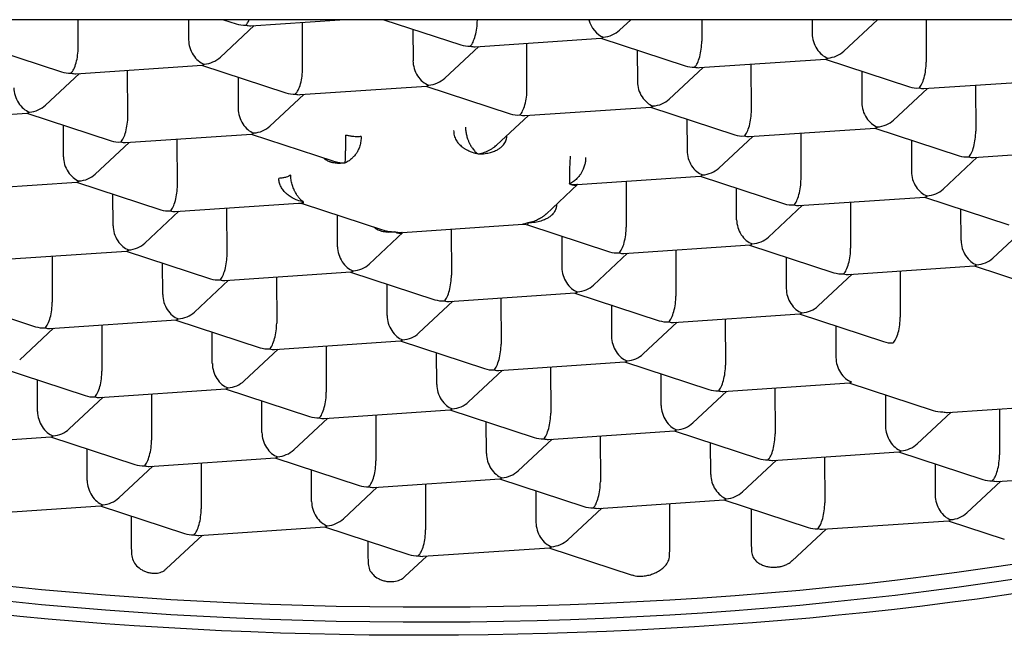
# Model space of a CAD drawing. Header units: millimetres. Extents: x 8 to 855, y 12 to 815.
# Tile 7 of 53: x 403.16 to 409.3, y 686.64 to 690.48. Entities that reach past the tile are written whole.
import ezdxf

# ---------------------------------------------------------------- set-up
doc = ezdxf.new("R2010")
doc.units = ezdxf.units.MM

msp = doc.modelspace()

# ---------------------------------------------------------------- linework, layer by layer
at = {"color": 7, "linetype": 'Continuous', "lineweight": 30}
for p, q in [((420.7805, 690.4839), (390.7244, 690.4839)), ((403.5268, 690.3114), (403.5262, 690.4839)), ((404.2149, 690.4839), (404.2153, 690.358)), ((404.4134, 690.2497), (404.6252, 690.4477)), ((404.4323, 690.4839), (404.5127, 690.4575)), ((404.6024, 690.4462), (405.1589, 690.4839)), ((404.926, 690.1805), (404.925, 690.4681)), ((405.433, 690.4839), (405.912, 690.3266)), ((406.0158, 690.4839), (406.0158, 690.4799)), ((406.9024, 690.4183), (406.9726, 690.4839)), ((407.4146, 690.4839), (407.4151, 690.3491)), ((408.1033, 690.4839), (408.1036, 690.3957)), ((408.3017, 690.2874), (408.5118, 690.4839)), ((408.8134, 690.4839), (408.8143, 690.2182)), ((405.6139, 690.4245), (405.6146, 690.2272)), ((402.8971, 690.3307), (403.4229, 690.158)), ((406.0016, 690.3153), (406.7881, 690.3686)), ((406.3253, 690.0497), (406.3243, 690.3372)), ((406.7854, 690.3684), (407.3112, 690.1957)), ((405.8126, 690.1188), (406.0244, 690.3169)), ((407.0132, 690.2936), (407.0138, 690.0963)), ((407.4009, 690.1845), (408.1873, 690.2377)), ((407.7245, 689.9188), (407.7235, 690.2063)), ((408.1846, 690.2375), (408.7105, 690.0648)), ((403.3236, 689.9503), (403.5354, 690.1483)), ((403.5126, 690.1468), (404.299, 690.2)), ((403.8362, 689.8811), (403.8352, 690.1686)), ((404.2963, 690.1999), (404.8222, 690.0272)), ((407.2119, 689.988), (407.4237, 690.186)), ((408.4124, 690.1627), (408.4131, 689.9654)), ((404.5241, 690.1251), (404.5248, 689.9277)), ((408.8001, 690.0536), (409.5866, 690.1068)), ((404.7228, 689.8194), (404.9346, 690.0175)), ((404.9118, 690.0159), (405.6983, 690.0692)), ((405.6956, 690.069), (406.2214, 689.8963)), ((408.6111, 689.8571), (408.8229, 690.0551)), ((409.1228, 690.0754), (409.1237, 689.7879)), ((402.4228, 689.8474), (403.2092, 689.9006)), ((403.2065, 689.9004), (403.7324, 689.7278)), ((406.3111, 689.885), (407.0975, 689.9383)), ((407.0948, 689.9381), (407.6207, 689.7654)), ((406.1351, 689.7007), (406.3339, 689.8866)), ((407.3226, 689.8633), (407.3233, 689.666)), ((403.435, 689.6283), (403.4343, 689.8256)), ((407.7103, 689.7542), (408.4968, 689.8074)), ((408.033, 689.776), (408.0339, 689.4885)), ((408.4941, 689.8072), (409.0199, 689.6345)), ((403.633, 689.52), (403.8448, 689.718)), ((403.822, 689.7165), (404.6085, 689.7698)), ((404.1457, 689.4508), (404.1447, 689.7384)), ((404.6058, 689.7696), (405.1154, 689.6022)), ((407.5213, 689.5577), (407.7331, 689.7557)), ((408.7219, 689.7324), (408.7225, 689.5351)), ((409.1096, 689.6233), (409.896, 689.6766)), ((408.9206, 689.4268), (409.1324, 689.6248)), ((402.7322, 689.4171), (403.5187, 689.4703)), ((403.516, 689.4702), (404.0418, 689.2975)), ((406.6374, 689.4559), (407.407, 689.508)), ((406.9432, 689.4766), (406.9441, 689.1891)), ((407.4043, 689.5078), (407.9301, 689.3351)), ((406.4451, 689.271), (406.6433, 689.4563)), ((407.6327, 689.2357), (407.6321, 689.433)), ((403.7444, 689.1981), (403.7438, 689.3954)), ((408.0198, 689.3239), (408.8062, 689.3771)), ((408.3424, 689.3457), (408.3434, 689.0582)), ((408.8035, 689.377), (409.3294, 689.2043)), ((403.9425, 689.0897), (404.1543, 689.2878)), ((404.1315, 689.2862), (404.9011, 689.3383)), ((404.4551, 689.0206), (404.4541, 689.3081)), ((404.9296, 689.3346), (405.4241, 689.1722)), ((407.8308, 689.1274), (408.0426, 689.3254)), ((409.032, 689.1048), (409.0313, 689.3022)), ((405.1437, 689.0672), (405.143, 689.2645)), ((405.5481, 689.1565), (406.2998, 689.2074)), ((405.8534, 689.1772), (405.8543, 688.8897)), ((406.3282, 689.2039), (406.8403, 689.0357)), ((409.23, 688.9965), (409.4418, 689.1946)), ((405.3417, 688.9589), (405.5535, 689.1569)), ((406.5423, 689.1336), (406.5429, 688.9363)), ((403.0417, 688.9868), (403.8281, 689.0401)), ((403.8254, 689.0399), (404.3513, 688.8672)), ((406.93, 689.0245), (407.7164, 689.0777)), ((407.2526, 689.0463), (407.2536, 688.7588)), ((407.7137, 689.0775), (408.2396, 688.9048)), ((403.3643, 689.0087), (403.3653, 688.7211)), ((406.741, 688.828), (406.9528, 689.026)), ((407.9415, 689.0027), (407.9422, 688.8054)), ((404.0539, 688.7678), (404.0532, 688.9651)), ((408.3292, 688.8936), (409.1157, 688.9469)), ((408.6519, 688.9154), (408.6528, 688.6279)), ((409.113, 688.9467), (409.6388, 688.774)), ((404.2519, 688.6594), (404.4637, 688.8575)), ((404.4409, 688.8559), (405.2274, 688.9092)), ((404.7636, 688.8778), (404.7645, 688.5903)), ((405.2247, 688.909), (405.7505, 688.7363)), ((408.1402, 688.6971), (408.352, 688.8951)), ((405.4531, 688.6369), (405.4525, 688.8342)), ((402.7356, 688.7405), (403.2615, 688.5678)), ((405.8402, 688.7251), (406.6266, 688.7783)), ((406.1628, 688.7469), (406.1638, 688.4594)), ((406.6239, 688.7781), (407.1498, 688.6054)), ((405.6512, 688.5286), (405.863, 688.7266)), ((406.8517, 688.7033), (406.8524, 688.506)), ((403.3511, 688.5565), (404.1376, 688.6098)), ((404.1349, 688.6096), (404.6607, 688.4369)), ((407.2394, 688.5942), (408.0259, 688.6474)), ((407.5621, 688.616), (407.563, 688.3285)), ((408.0232, 688.6473), (408.549, 688.4746)), ((403.1621, 688.36), (403.3739, 688.5581)), ((403.6738, 688.5784), (403.6747, 688.2909)), ((407.0504, 688.3977), (407.2622, 688.5957)), ((408.251, 688.5725), (408.2516, 688.3751)), ((404.3633, 688.3375), (404.3627, 688.5348)), ((404.5614, 688.2292), (404.7732, 688.4272)), ((404.7504, 688.4256), (405.5368, 688.4789)), ((405.073, 688.4475), (405.074, 688.16)), ((405.5341, 688.4787), (406.06, 688.306)), ((405.7626, 688.2066), (405.7619, 688.4039)), ((403.0451, 688.3102), (403.5709, 688.1375)), ((406.1496, 688.2948), (406.9361, 688.348)), ((406.4723, 688.3166), (406.4732, 688.0291)), ((406.9334, 688.3478), (407.4592, 688.1752)), ((405.9606, 688.0983), (406.1724, 688.2963)), ((407.1618, 688.0757), (407.1612, 688.273)), ((403.2735, 688.0381), (403.2729, 688.2354)), ((403.6606, 688.1262), (404.447, 688.1795)), ((404.4443, 688.1793), (404.9702, 688.0066)), ((407.5489, 688.1639), (408.3353, 688.2172)), ((407.8715, 688.1858), (407.8725, 687.8982)), ((408.3326, 688.217), (408.8585, 688.0443)), ((403.4716, 687.9297), (403.6834, 688.1278)), ((403.9832, 688.1481), (403.9842, 687.8606)), ((407.3599, 687.9674), (407.5717, 688.1654)), ((408.5604, 688.1422), (408.5611, 687.9449)), ((404.6728, 687.9072), (404.6721, 688.1045)), ((408.9481, 688.033), (409.7346, 688.0863)), ((409.2708, 688.0549), (409.2717, 687.7674)), ((404.8708, 687.7989), (405.0826, 687.9969)), ((405.0598, 687.9954), (405.8463, 688.0486)), ((405.3825, 688.0172), (405.3834, 687.7297)), ((405.8436, 688.0484), (406.3694, 687.8757)), ((408.7591, 687.8365), (408.9709, 688.0346)), ((406.072, 687.7763), (406.0714, 687.9736)), ((402.5708, 687.8268), (403.3572, 687.8801)), ((403.3545, 687.8799), (403.8804, 687.7072)), ((406.4591, 687.8645), (407.2455, 687.9177)), ((406.7817, 687.8863), (406.7827, 687.5988)), ((407.2428, 687.9176), (407.7687, 687.7449)), ((406.2701, 687.668), (406.4819, 687.866)), ((407.4713, 687.6454), (407.4706, 687.8428)), ((403.583, 687.6078), (403.5823, 687.8051)), ((403.97, 687.696), (404.7565, 687.7492)), ((404.7538, 687.749), (405.2796, 687.5763)), ((407.8583, 687.7336), (408.6448, 687.7869)), ((408.181, 687.7555), (408.1819, 687.4679)), ((408.6421, 687.7867), (409.1679, 687.614)), ((403.781, 687.4995), (403.9928, 687.6975)), ((404.2927, 687.7178), (404.2936, 687.4303)), ((407.6693, 687.5371), (407.8811, 687.7352)), ((408.8698, 687.7119), (408.8705, 687.5146)), ((404.9822, 687.4769), (404.9816, 687.6742)), ((409.2576, 687.6027), (410.044, 687.656)), ((405.1803, 687.3686), (405.3921, 687.5666)), ((405.3693, 687.5651), (406.1557, 687.6183)), ((405.6919, 687.5869), (405.6929, 687.2994)), ((406.153, 687.6181), (406.6789, 687.4455)), ((409.0686, 687.4063), (409.2804, 687.6043)), ((406.3808, 687.5433), (406.3815, 687.346)), ((402.8802, 687.3965), (403.6667, 687.4498)), ((403.664, 687.4496), (404.1898, 687.2769)), ((406.7685, 687.4342), (407.555, 687.4875)), ((407.2166, 687.1932), (407.2156, 687.4645)), ((407.5523, 687.4873), (408.0781, 687.3146)), ((403.8574, 687.3861), (403.858, 687.2111)), ((406.5795, 687.2377), (406.7913, 687.4357)), ((407.7229, 687.4312), (407.7236, 687.2275)), ((404.2795, 687.2657), (405.0659, 687.3189)), ((405.0632, 687.3187), (405.5891, 687.146)), ((408.1678, 687.3033), (408.9542, 687.3566)), ((408.9515, 687.3564), (409.3014, 687.2415)), ((404.0761, 687.0557), (404.3023, 687.2672)), ((407.9794, 687.1074), (408.1906, 687.3049)), ((403.858, 687.2111), (403.8597, 687.1469)), ((405.3329, 687.2302), (405.3332, 687.1513)), ((407.213, 687.1288), (407.2166, 687.1932)), ((407.7236, 687.2275), (407.7255, 687.1635)), ((405.3332, 687.1513), (405.3349, 687.0871)), ((405.564, 687.0078), (405.7015, 687.1363)), ((405.6787, 687.1348), (406.4652, 687.188)), ((406.4625, 687.1879), (406.9816, 687.0174))]:
    msp.add_line(p, q, dxfattribs=at)
at = {"color": 7, "linetype": 'Continuous', "lineweight": 30, "flags": 128}
for points in [[(405.7618, 686.8186), (405.9706, 686.8201), (406.1792, 686.8232), (406.3875, 686.8279), (406.5954, 686.8343), (406.8028, 686.8423), (407.0094, 686.8519), (407.2152, 686.8632), (407.4199, 686.876), (407.6235, 686.8905), (407.8259, 686.9065), (408.0268, 686.9242), (408.2262, 686.9434), (408.4239, 686.9641), (408.6198, 686.9864), (408.8137, 687.0102), (409.0055, 687.0356), (409.1951, 687.0624), (409.3824, 687.0907)], [(403.0997, 686.9477), (403.2974, 686.9281), (403.4968, 686.9102), (403.6978, 686.8938), (403.9001, 686.879), (404.1037, 686.8658), (404.3085, 686.8542), (404.5143, 686.8442), (404.7209, 686.8359), (404.9282, 686.8292), (405.1361, 686.8241), (405.3445, 686.8206), (405.5531, 686.8188), (405.7618, 686.8186)], [(409.3827, 686.9953), (409.1955, 686.967), (409.0059, 686.9402), (408.814, 686.9148), (408.6201, 686.891), (408.4243, 686.8687), (408.2266, 686.848), (408.0272, 686.8288), (407.8262, 686.8112), (407.6239, 686.7951), (407.4202, 686.7807), (407.2155, 686.7678), (407.0097, 686.7566), (406.8031, 686.7469), (406.5958, 686.7389), (406.3879, 686.7325), (406.1795, 686.7278), (405.9709, 686.7247), (405.7622, 686.7232)], [(409.4671, 686.9171), (409.3006, 686.8922), (409.1323, 686.8684), (408.9623, 686.8457), (408.7907, 686.8241), (408.6176, 686.8038), (408.443, 686.7845), (408.267, 686.7665), (408.0898, 686.7497), (407.9114, 686.734), (407.732, 686.7196), (407.5515, 686.7063), (407.3701, 686.6943), (407.188, 686.6835), (407.0051, 686.6739), (406.8215, 686.6656), (406.6375, 686.6585), (406.453, 686.6527), (406.2681, 686.6481), (406.083, 686.6447), (405.8977, 686.6426), (405.7124, 686.6417), (405.5271, 686.6421), (405.3419, 686.6437), (405.1569, 686.6466), (404.9722, 686.6508), (404.7879, 686.6561), (404.6041, 686.6628), (404.4209, 686.6706), (404.2384, 686.6797), (404.0567, 686.6901), (403.8758, 686.7016), (403.6958, 686.7144), (403.5169, 686.7284), (403.3392, 686.7436), (403.1626, 686.76), (402.9874, 686.7775)], [(405.7622, 686.7232), (405.5534, 686.7234), (405.3448, 686.7252), (405.1364, 686.7287), (404.9285, 686.7338), (404.7212, 686.7405), (404.5146, 686.7488), (404.3088, 686.7588), (404.1041, 686.7704), (403.9004, 686.7836), (403.6981, 686.7984), (403.4971, 686.8148), (403.2978, 686.8327), (403.1001, 686.8523)]]:
    msp.add_lwpolyline(points, dxfattribs=at)
at = {"color": 7, "linetype": 'Continuous', "lineweight": 30}
for centre, major_axis, ratio, start_param, end_param in [((404.5723, 690.5695), (0.1388, 0.0306), 0.833227, 4.094576, 4.533352), ((404.5723, 690.5695), (0.0158, 0.1261), 0.327601, 3.516613, 4.008455), ((404.5723, 690.5695), (-0.0513, 0.1181), 0.695464, 2.587535, 2.898801), ((405.9716, 690.4386), (0.0158, 0.1261), 0.327601, 3.516613, 5.08741), ((406.8012, 690.4948), (-0.0513, 0.1181), 0.695464, 1.365699, 2.587535), ((408.4606, 690.6071), (-0.0513, 0.1181), 0.695464, 2.795178, 2.898801), ((406.8012, 690.4948), (0.1388, 0.0306), 0.833227, 4.533352, 5.330202), ((408.2005, 690.3639), (-0.0513, 0.1181), 0.695464, 1.016738, 2.587535), ((404.3122, 690.3262), (-0.0513, 0.1181), 0.695464, 1.016738, 2.587535), ((405.9716, 690.4386), (0.1388, 0.0306), 0.833227, 4.094576, 4.533352), ((406.8012, 690.4948), (0.0158, 0.1261), 0.327601, 3.205347, 3.516613), ((407.3708, 690.3077), (0.0158, 0.1261), 0.327601, 3.516613, 5.08741), ((403.4825, 690.27), (0.0158, 0.1261), 0.327601, 3.516613, 5.08741), ((405.9716, 690.4386), (-0.0513, 0.1181), 0.695464, 2.587535, 2.898801), ((408.2005, 690.3639), (0.1388, 0.0306), 0.833227, 4.533352, 5.330202), ((404.3122, 690.3262), (0.0158, 0.1261), 0.327601, 3.205347, 3.516613), ((404.3122, 690.3262), (0.1388, 0.0306), 0.833227, 4.533352, 5.330202), ((405.7114, 690.1953), (-0.0513, 0.1181), 0.695464, 1.016738, 2.587535), ((408.2005, 690.3639), (0.0158, 0.1261), 0.327601, 3.205347, 3.516613), ((408.7701, 690.1768), (0.0158, 0.1261), 0.327601, 3.516613, 5.08741), ((403.4825, 690.27), (0.1388, 0.0306), 0.833227, 4.094576, 4.533352), ((403.4825, 690.27), (-0.0513, 0.1181), 0.695464, 2.587535, 2.898801), ((404.8818, 690.1392), (0.0158, 0.1261), 0.327601, 3.516613, 5.08741), ((407.3708, 690.3077), (0.1388, 0.0306), 0.833227, 4.094576, 4.533352), ((407.3708, 690.3077), (-0.0513, 0.1181), 0.695464, 2.587535, 2.898801), ((405.7114, 690.1953), (0.1388, 0.0306), 0.833227, 4.533352, 5.330202), ((407.1107, 690.0645), (-0.0513, 0.1181), 0.695464, 1.016738, 2.587535), ((403.2224, 690.0268), (-0.0513, 0.1181), 0.695464, 1.016738, 2.587535), ((404.8818, 690.1392), (0.1388, 0.0306), 0.833227, 4.094576, 4.533352), ((404.8818, 690.1392), (-0.0513, 0.1181), 0.695464, 2.587535, 2.898801), ((405.7114, 690.1953), (0.0158, 0.1261), 0.327601, 3.205347, 3.516613), ((406.281, 690.0083), (0.0158, 0.1261), 0.327601, 3.516613, 5.08741), ((408.7701, 690.1768), (0.1388, 0.0306), 0.833227, 4.094576, 4.533352), ((408.7701, 690.1768), (-0.0513, 0.1181), 0.695464, 2.587535, 2.898801), ((407.1107, 690.0645), (0.1388, 0.0306), 0.833227, 4.533352, 5.330202), ((408.5099, 689.9336), (-0.0513, 0.1181), 0.695464, 1.016738, 2.587535), ((403.2224, 690.0268), (0.0158, 0.1261), 0.327601, 3.205347, 3.516613), ((403.2224, 690.0268), (0.1388, 0.0306), 0.833227, 4.533352, 5.330202), ((404.6216, 689.8959), (-0.0513, 0.1181), 0.695464, 1.016738, 2.587535), ((406.281, 690.0083), (0.1388, 0.0306), 0.833227, 4.094576, 4.533352), ((407.1107, 690.0645), (0.0158, 0.1261), 0.327601, 3.205347, 3.516613), ((407.6803, 689.8774), (0.0158, 0.1261), 0.327601, 3.516613, 5.08741), ((403.792, 689.8398), (0.0158, 0.1261), 0.327601, 3.516613, 5.08741), ((406.281, 690.0083), (-0.0513, 0.1181), 0.695464, 2.587535, 2.898801), ((408.5099, 689.9336), (0.1388, 0.0306), 0.833227, 4.533352, 5.330202), ((404.6216, 689.8959), (0.0158, 0.1261), 0.327601, 3.205347, 3.516613), ((404.6216, 689.8959), (0.1388, 0.0306), 0.833227, 4.533352, 5.330202), ((408.5099, 689.9336), (0.0158, 0.1261), 0.327601, 3.205347, 3.516613), ((409.0795, 689.7465), (0.0158, 0.1261), 0.327601, 3.516613, 5.08741), ((403.792, 689.8398), (0.1388, 0.0306), 0.833227, 4.094576, 4.533352), ((403.792, 689.8398), (-0.0513, 0.1181), 0.695464, 2.587535, 2.898801), ((407.6803, 689.8774), (0.1388, 0.0306), 0.833227, 4.094576, 4.533352), ((407.6803, 689.8774), (-0.0513, 0.1181), 0.695464, 2.587535, 2.898801), ((407.4201, 689.6342), (-0.0513, 0.1181), 0.695464, 1.016738, 2.587535), ((403.5318, 689.5965), (-0.0513, 0.1181), 0.695464, 1.016738, 2.587535), ((409.0795, 689.7465), (0.1388, 0.0306), 0.833227, 4.094576, 4.533352), ((409.0795, 689.7465), (-0.0513, 0.1181), 0.695464, 2.587535, 2.898801), ((407.4201, 689.6342), (0.1388, 0.0306), 0.833227, 4.533352, 5.330202), ((408.8194, 689.5033), (-0.0513, 0.1181), 0.695464, 1.016738, 2.587535), ((403.5318, 689.5965), (0.0158, 0.1261), 0.327601, 3.205347, 3.516613), ((403.5318, 689.5965), (0.1388, 0.0306), 0.833227, 4.533352, 5.330202), ((407.4201, 689.6342), (0.0158, 0.1261), 0.327601, 3.205347, 3.516613), ((407.9897, 689.4471), (0.0158, 0.1261), 0.327601, 3.516613, 5.08741), ((404.1014, 689.4095), (0.0158, 0.1261), 0.327601, 3.516613, 5.08741), ((408.8194, 689.5033), (0.1388, 0.0306), 0.833227, 4.533352, 5.330202), ((408.8194, 689.5033), (0.0158, 0.1261), 0.327601, 3.205347, 3.516613), ((404.1014, 689.4095), (0.1388, 0.0306), 0.833227, 4.094576, 4.533352), ((404.1014, 689.4095), (-0.0513, 0.1181), 0.695464, 2.587535, 2.898801), ((407.9897, 689.4471), (0.1388, 0.0306), 0.833227, 4.094576, 4.533352), ((407.9897, 689.4471), (-0.0513, 0.1181), 0.695464, 2.587535, 2.898801), ((407.7296, 689.2039), (-0.0513, 0.1181), 0.695464, 1.016738, 2.587535), ((403.8413, 689.1662), (-0.0513, 0.1181), 0.695464, 1.016738, 2.587535), ((406.8999, 689.1477), (0.0158, 0.1261), 0.327601, 3.516613, 5.08741), ((407.7296, 689.2039), (0.1388, 0.0306), 0.833227, 4.533352, 5.330202), ((409.1288, 689.073), (-0.0513, 0.1181), 0.695464, 1.016738, 2.587535), ((403.8413, 689.1662), (0.0158, 0.1261), 0.327601, 3.205347, 3.516613), ((403.8413, 689.1662), (0.1388, 0.0306), 0.833227, 4.533352, 5.330202), ((405.2405, 689.0354), (-0.0513, 0.1181), 0.695464, 1.016738, 2.587535), ((406.8999, 689.1477), (0.1388, 0.0306), 0.833227, 4.094576, 4.533352), ((407.7296, 689.2039), (0.0158, 0.1261), 0.327601, 3.205347, 3.516613), ((408.2992, 689.0169), (0.0158, 0.1261), 0.327601, 3.516613, 5.08741), ((404.4109, 688.9792), (0.0158, 0.1261), 0.327601, 3.516613, 5.08741), ((406.8999, 689.1477), (-0.0513, 0.1181), 0.695464, 2.587535, 2.898801), ((409.1288, 689.073), (0.1388, 0.0306), 0.833227, 4.533352, 5.330202), ((405.2405, 689.0354), (0.0158, 0.1261), 0.327601, 3.205347, 3.516613), ((405.2405, 689.0354), (0.1388, 0.0306), 0.833227, 4.533352, 5.330202), ((406.6398, 688.9045), (-0.0513, 0.1181), 0.695464, 1.016738, 2.587535), ((409.1288, 689.073), (0.0158, 0.1261), 0.327601, 3.205347, 3.516613), ((404.4109, 688.9792), (0.1388, 0.0306), 0.833227, 4.094576, 4.533352), ((404.4109, 688.9792), (-0.0513, 0.1181), 0.695464, 2.587535, 2.898801), ((405.8101, 688.8483), (0.0158, 0.1261), 0.327601, 3.516613, 5.08741), ((408.2992, 689.0169), (0.1388, 0.0306), 0.833227, 4.094576, 4.533352), ((408.2992, 689.0169), (-0.0513, 0.1181), 0.695464, 2.587535, 2.898801), ((406.6398, 688.9045), (0.1388, 0.0306), 0.833227, 4.533352, 5.330202), ((408.039, 688.7736), (-0.0513, 0.1181), 0.695464, 1.016738, 2.587535), ((404.1507, 688.736), (-0.0513, 0.1181), 0.695464, 1.016738, 2.587535), ((405.8101, 688.8483), (0.1388, 0.0306), 0.833227, 4.094576, 4.533352), ((405.8101, 688.8483), (-0.0513, 0.1181), 0.695464, 2.587535, 2.898801), ((406.6398, 688.9045), (0.0158, 0.1261), 0.327601, 3.205347, 3.516613), ((407.2094, 688.7174), (0.0158, 0.1261), 0.327601, 3.516613, 5.08741), ((403.3211, 688.6798), (0.0158, 0.1261), 0.327601, 3.516613, 5.08741), ((408.039, 688.7736), (0.1388, 0.0306), 0.833227, 4.533352, 5.330202), ((404.1507, 688.736), (0.0158, 0.1261), 0.327601, 3.205347, 3.516613), ((404.1507, 688.736), (0.1388, 0.0306), 0.833227, 4.533352, 5.330202), ((405.55, 688.6051), (-0.0513, 0.1181), 0.695464, 1.016738, 2.587535), ((407.2094, 688.7174), (0.1388, 0.0306), 0.833227, 4.094576, 4.533352), ((408.039, 688.7736), (0.0158, 0.1261), 0.327601, 3.205347, 3.516613), ((408.6086, 688.5866), (0.0158, 0.1261), 0.327601, 3.516613, 5.08741), ((403.3211, 688.6798), (0.1388, 0.0306), 0.833227, 4.094576, 4.533352), ((403.3211, 688.6798), (-0.0513, 0.1181), 0.695464, 2.587535, 2.898801), ((404.7203, 688.5489), (0.0158, 0.1261), 0.327601, 3.516613, 5.08741), ((407.2094, 688.7174), (-0.0513, 0.1181), 0.695464, 2.587535, 2.898801), ((405.55, 688.6051), (0.0158, 0.1261), 0.327601, 3.205347, 3.516613), ((405.55, 688.6051), (0.1388, 0.0306), 0.833227, 4.533352, 5.330202), ((406.9492, 688.4742), (-0.0513, 0.1181), 0.695464, 1.016738, 2.587535), ((404.7203, 688.5489), (0.1388, 0.0306), 0.833227, 4.094576, 4.533352), ((404.7203, 688.5489), (-0.0513, 0.1181), 0.695464, 2.587535, 2.898801), ((406.1196, 688.418), (0.0158, 0.1261), 0.327601, 3.516613, 5.08741), ((408.6086, 688.5866), (0.1388, 0.0306), 0.833227, 4.094576, 4.533352), ((406.9492, 688.4742), (0.1388, 0.0306), 0.833227, 4.533352, 5.330202), ((408.3485, 688.3433), (-0.0513, 0.1181), 0.695464, 1.016738, 2.587535), ((404.4602, 688.3057), (-0.0513, 0.1181), 0.695464, 1.016738, 2.587535), ((406.1196, 688.418), (0.1388, 0.0306), 0.833227, 4.094576, 4.533352), ((406.1196, 688.418), (-0.0513, 0.1181), 0.695464, 2.587535, 2.898801), ((406.9492, 688.4742), (0.0158, 0.1261), 0.327601, 3.205347, 3.516613), ((407.5188, 688.2872), (0.0158, 0.1261), 0.327601, 3.516613, 5.08741), ((403.6305, 688.2495), (0.0158, 0.1261), 0.327601, 3.516613, 5.08741), ((404.4602, 688.3057), (0.0158, 0.1261), 0.327601, 3.205347, 3.516613), ((404.4602, 688.3057), (0.1388, 0.0306), 0.833227, 4.533352, 5.330202), ((405.8594, 688.1748), (-0.0513, 0.1181), 0.695464, 1.016738, 2.587535), ((408.3485, 688.3433), (0.0158, 0.1261), 0.327601, 3.205347, 3.516613), ((403.6305, 688.2495), (0.1388, 0.0306), 0.833227, 4.094576, 4.533352), ((403.6305, 688.2495), (-0.0513, 0.1181), 0.695464, 2.587535, 2.898801), ((405.0298, 688.1186), (0.0158, 0.1261), 0.327601, 3.516613, 5.08741), ((407.5188, 688.2872), (0.1388, 0.0306), 0.833227, 4.094576, 4.533352), ((407.5188, 688.2872), (-0.0513, 0.1181), 0.695464, 2.587535, 2.898801), ((405.8594, 688.1748), (0.0158, 0.1261), 0.327601, 3.205347, 3.516613), ((405.8594, 688.1748), (0.1388, 0.0306), 0.833227, 4.533352, 5.330202), ((407.2587, 688.0439), (-0.0513, 0.1181), 0.695464, 1.016738, 2.587535), ((403.3704, 688.0063), (-0.0513, 0.1181), 0.695464, 1.016738, 2.587535), ((405.0298, 688.1186), (0.1388, 0.0306), 0.833227, 4.094576, 4.533352), ((405.0298, 688.1186), (-0.0513, 0.1181), 0.695464, 2.587535, 2.898801), ((406.429, 687.9877), (0.0158, 0.1261), 0.327601, 3.516613, 5.08741), ((408.9181, 688.1563), (0.1388, 0.0306), 0.833227, 4.094576, 4.533352), ((408.9181, 688.1563), (-0.0513, 0.1181), 0.695464, 2.587535, 2.898801), ((407.2587, 688.0439), (0.1388, 0.0306), 0.833227, 4.533352, 5.330202), ((408.6579, 687.913), (-0.0513, 0.1181), 0.695464, 1.016738, 2.587535), ((403.3704, 688.0063), (0.0158, 0.1261), 0.327601, 3.205347, 3.516613), ((403.3704, 688.0063), (0.1388, 0.0306), 0.833227, 4.533352, 5.330202), ((404.7696, 687.8754), (-0.0513, 0.1181), 0.695464, 1.016738, 2.587535), ((406.429, 687.9877), (0.1388, 0.0306), 0.833227, 4.094576, 4.533352), ((406.429, 687.9877), (-0.0513, 0.1181), 0.695464, 2.587535, 2.898801), ((407.2587, 688.0439), (0.0158, 0.1261), 0.327601, 3.205347, 3.516613), ((407.8283, 687.8569), (0.0158, 0.1261), 0.327601, 3.516613, 5.08741), ((403.94, 687.8192), (0.0158, 0.1261), 0.327601, 3.516613, 5.08741), ((408.6579, 687.913), (0.1388, 0.0306), 0.833227, 4.533352, 5.330202), ((404.7696, 687.8754), (0.0158, 0.1261), 0.327601, 3.205347, 3.516613), ((404.7696, 687.8754), (0.1388, 0.0306), 0.833227, 4.533352, 5.330202), ((406.1689, 687.7445), (-0.0513, 0.1181), 0.695464, 1.016738, 2.587535), ((408.6579, 687.913), (0.0158, 0.1261), 0.327601, 3.205347, 3.516613), ((409.2275, 687.726), (0.0158, 0.1261), 0.327601, 3.516613, 5.08741), ((403.94, 687.8192), (0.1388, 0.0306), 0.833227, 4.094576, 4.533352), ((403.94, 687.8192), (-0.0513, 0.1181), 0.695464, 2.587535, 2.898801), ((405.3392, 687.6883), (0.0158, 0.1261), 0.327601, 3.516613, 5.08741), ((407.8283, 687.8569), (0.1388, 0.0306), 0.833227, 4.094576, 4.533352), ((407.8283, 687.8569), (-0.0513, 0.1181), 0.695464, 2.587535, 2.898801), ((406.1689, 687.7445), (0.0158, 0.1261), 0.327601, 3.205347, 3.516613), ((406.1689, 687.7445), (0.1388, 0.0306), 0.833227, 4.533352, 5.330202), ((407.5681, 687.6136), (-0.0513, 0.1181), 0.695464, 1.016738, 2.587535), ((403.6798, 687.576), (-0.0513, 0.1181), 0.695464, 1.016738, 2.587535), ((405.3392, 687.6883), (0.1388, 0.0306), 0.833227, 4.094576, 4.533352), ((405.3392, 687.6883), (-0.0513, 0.1181), 0.695464, 2.587535, 2.898801), ((406.7385, 687.5575), (0.0158, 0.1261), 0.327601, 3.516613, 5.08741), ((409.2275, 687.726), (0.1388, 0.0306), 0.833227, 4.094576, 4.533352), ((409.2275, 687.726), (-0.0513, 0.1181), 0.695464, 2.587535, 2.898801), ((407.5681, 687.6136), (0.1388, 0.0306), 0.833227, 4.533352, 5.330202), ((408.9674, 687.4828), (-0.0513, 0.1181), 0.695464, 1.016738, 2.587535), ((403.6798, 687.576), (0.0158, 0.1261), 0.327601, 3.205347, 3.516613), ((403.6798, 687.576), (0.1388, 0.0306), 0.833227, 4.533352, 5.330202), ((405.0791, 687.4451), (-0.0513, 0.1181), 0.695464, 1.016738, 2.587535), ((406.7385, 687.5575), (0.1388, 0.0306), 0.833227, 4.094576, 4.533352), ((407.5681, 687.6136), (0.0158, 0.1261), 0.327601, 3.205347, 3.516613), ((408.1377, 687.4266), (0.0158, 0.1261), 0.327601, 3.516613, 5.08741), ((404.2494, 687.3889), (0.0158, 0.1261), 0.327601, 3.516613, 5.08741), ((406.7385, 687.5575), (-0.0513, 0.1181), 0.695464, 2.587535, 2.898801), ((408.9674, 687.4828), (0.1388, 0.0306), 0.833227, 4.533352, 5.330202), ((405.0791, 687.4451), (0.0158, 0.1261), 0.327601, 3.205347, 3.516613), ((405.0791, 687.4451), (0.1388, 0.0306), 0.833227, 4.533352, 5.330202), ((406.4783, 687.3142), (-0.0513, 0.1181), 0.695464, 1.016738, 2.587535), ((408.9674, 687.4828), (0.0158, 0.1261), 0.327601, 3.205347, 3.516613), ((404.2494, 687.3889), (0.1388, 0.0306), 0.833227, 4.094576, 4.533352), ((404.2494, 687.3889), (-0.0513, 0.1181), 0.695464, 2.587535, 2.898801), ((405.6487, 687.258), (0.0158, 0.1261), 0.327601, 3.516613, 5.08741), ((408.1377, 687.4266), (0.1388, 0.0306), 0.833227, 4.094576, 4.533352), ((408.1377, 687.4266), (-0.0513, 0.1181), 0.695464, 2.587535, 2.898801), ((406.4783, 687.3142), (0.0158, 0.1261), 0.327601, 3.205347, 3.516613), ((406.4783, 687.3142), (0.1388, 0.0306), 0.833227, 4.533352, 5.330202), ((405.6487, 687.258), (0.1388, 0.0306), 0.833227, 4.094576, 4.533352), ((405.6487, 687.258), (-0.0513, 0.1181), 0.695464, 2.587535, 2.898801)]:
    msp.add_ellipse(centre, major_axis=major_axis, ratio=ratio, start_param=start_param, end_param=end_param, dxfattribs=at)
for points, knots in [([(405.8676, 689.7931), (405.8684, 689.7822), (405.87, 689.7612), (405.8801, 689.7368), (405.8906, 689.7207), (405.9027, 689.706), (405.9149, 689.6949), (405.9262, 689.6865), (405.9318, 689.6827), (405.9386, 689.6784), (405.9467, 689.6736), (405.962, 689.6653), (405.9869, 689.654), (406.009, 689.6487), (406.0213, 689.6458)], [0, 0, 0, 0, 0.136667, 0.265416, 0.318572, 0.375783, 0.503462, 0.526905, 0.556165, 0.591251, 0.63217, 0.678925, 0.821257, 1, 1, 1, 1]), ([(405.9417, 689.8134), (405.9421, 689.8056), (405.9427, 689.7895), (405.9476, 689.7643), (405.9533, 689.7453), (405.9582, 689.7321), (405.9615, 689.7241), (405.9665, 689.7129), (405.9741, 689.6978), (405.9859, 689.6789), (406.0022, 689.6594), (406.0145, 689.6506), (406.0213, 689.6458)], [0, 0, 0, 0, 0.099721, 0.203469, 0.314288, 0.353317, 0.393491, 0.434883, 0.528855, 0.654235, 0.811251, 1, 1, 1, 1]), ([(405.1916, 689.5896), (405.1922, 689.5949), (405.1931, 689.6046), (405.1942, 689.6236), (405.1945, 689.6398), (405.1945, 689.6522), (405.1947, 689.6677), (405.1954, 689.6878), (405.1961, 689.7134), (405.1967, 689.739), (405.1967, 689.7551), (405.1967, 689.763)], [0, 0, 0, 0, 0.188501, 0.345375, 0.432473, 0.505601, 0.564861, 0.685421, 0.796364, 0.900207, 1, 1, 1, 1]), ([(405.2919, 689.7541), (405.2913, 689.7443), (405.29, 689.7248), (405.2835, 689.6952), (405.2758, 689.6751), (405.2695, 689.6628), (405.266, 689.6568), (405.2623, 689.6509), (405.2568, 689.6432), (405.2476, 689.6325), (405.2333, 689.618), (405.2141, 689.6016), (405.1997, 689.5939), (405.1916, 689.5896)], [0, 0, 0, 0, 0.1233967, 0.245563, 0.3702808, 0.4023562, 0.4348639, 0.4678535, 0.5013727, 0.5718326, 0.6784112, 0.8211385, 1, 1, 1, 1]), ([(406.0213, 689.6458), (406.0357, 689.6462), (406.0617, 689.647), (406.0952, 689.6543), (406.1193, 689.6621), (406.1353, 689.669), (406.1463, 689.675), (406.155, 689.6806), (406.1682, 689.6907), (406.1838, 689.7075), (406.1976, 689.7336), (406.1997, 689.7524), (406.2007, 689.7619)], [0, 0, 0, 0, 0.178864, 0.321593, 0.428173, 0.498634, 0.543203, 0.586858, 0.629714, 0.754434, 0.876602, 1, 1, 1, 1]), ([(406.0213, 689.6458), (406.0347, 689.6487), (406.0593, 689.6541), (406.0891, 689.6678), (406.1098, 689.6803), (406.1234, 689.6906), (406.1324, 689.6977), (406.1364, 689.7022), (406.1372, 689.7031)], [0, 0, 0, 0, 0.325066, 0.595593, 0.745792, 0.871899, 0.974093, 1, 1, 1, 1]), ([(405.1916, 689.5896), (405.1788, 689.5882), (405.1559, 689.5857), (405.1305, 689.5883), (405.1152, 689.5913), (405.1072, 689.5933), (405.1005, 689.5953), (405.095, 689.5972), (405.0838, 689.6016), (405.0716, 689.6086), (405.0609, 689.617), (405.0576, 689.6207), (405.057, 689.6214)], [0, 0, 0, 0, 0.257272, 0.462136, 0.529431, 0.588328, 0.638829, 0.680944, 0.714686, 0.898459, 0.980805, 1, 1, 1, 1]), ([(405.1118, 689.6036), (405.1232, 689.6001), (405.1492, 689.592), (405.1764, 689.5905), (405.1916, 689.5896)], [0, 0, 0, 0, 0.439366, 1, 1, 1, 1]), ([(406.5909, 689.4588), (406.5914, 689.4638), (406.5922, 689.4728), (406.5927, 689.4884), (406.5926, 689.4994), (406.5925, 689.5056), (406.5924, 689.5112), (406.5922, 689.516), (406.5921, 689.5263), (406.5923, 689.5396), (406.5927, 689.5563), (406.5935, 689.5741), (406.5954, 689.6), (406.5958, 689.6212), (406.596, 689.6321)], [0, 0, 0, 0, 0.178744, 0.321076, 0.36783, 0.408749, 0.443835, 0.473095, 0.496538, 0.624217, 0.681428, 0.734584, 0.863333, 1, 1, 1, 1]), ([(406.6911, 689.6232), (406.6908, 689.6153), (406.6902, 689.5993), (406.6847, 689.5742), (406.6781, 689.5554), (406.6722, 689.5423), (406.6681, 689.5344), (406.6618, 689.5234), (406.6513, 689.5087), (406.6353, 689.4905), (406.6148, 689.4717), (406.5993, 689.4633), (406.5909, 689.4588)], [0, 0, 0, 0, 0.099721, 0.203469, 0.314288, 0.353317, 0.393491, 0.434883, 0.528855, 0.654235, 0.811251, 1, 1, 1, 1]), ([(404.9315, 689.3464), (404.9186, 689.3495), (404.895, 689.3552), (404.8675, 689.3686), (404.8493, 689.3796), (404.8383, 689.3873), (404.829, 689.3945), (404.8166, 689.4056), (404.8021, 689.422), (404.7883, 689.4454), (404.7795, 689.4697), (404.7784, 689.4858), (404.7778, 689.4936)], [0, 0, 0, 0, 0.188654, 0.3453, 0.411687, 0.470103, 0.520583, 0.563179, 0.683615, 0.79477, 0.899206, 1, 1, 1, 1]), ([(404.9315, 689.3464), (404.9251, 689.3509), (404.9136, 689.3591), (404.8992, 689.3762), (404.8894, 689.3914), (404.883, 689.4032), (404.8784, 689.4124), (404.8745, 689.4205), (404.8684, 689.4343), (404.8606, 689.4552), (404.8533, 689.4846), (404.8524, 689.5042), (404.8519, 689.514)], [0, 0, 0, 0, 0.178998, 0.321747, 0.428231, 0.49848, 0.543036, 0.586684, 0.629537, 0.754273, 0.876501, 1, 1, 1, 1]), ([(406.5909, 689.4588), (406.6038, 689.4567), (406.6196, 689.4541), (406.6347, 689.4561), (406.6373, 689.4565)], [0, 0, 0, 0, 0.825537, 1, 1, 1, 1]), ([(406.643, 689.4563), (406.6429, 689.4562), (406.6419, 689.4554), (406.6388, 689.4534), (406.6328, 689.4506), (406.6231, 689.4487), (406.6088, 689.4498), (406.5973, 689.4556), (406.5909, 689.4588)], [0, 0, 0, 0, 0.004607, 0.067956, 0.198358, 0.397149, 0.664374, 1, 1, 1, 1]), ([(404.901, 689.3389), (404.9028, 689.3388), (404.9128, 689.3385), (404.923, 689.3429), (404.9315, 689.3464)], [0, 0, 0, 0, 0.174271, 1, 1, 1, 1]), ([(404.9296, 689.3346), (404.9296, 689.3346), (404.9296, 689.3342), (404.9302, 689.3363), (404.931, 689.3428), (404.9315, 689.3464)], [0, 0, 0, 0, 0.004237, 0.445656, 1, 1, 1, 1]), ([(404.8999, 689.3383), (404.904, 689.3385), (404.9133, 689.3389), (404.9245, 689.3359), (404.9308, 689.3342)], [0, 0, 0, 0, 0.436134, 1, 1, 1, 1]), ([(406.5102, 689.3316), (406.5096, 689.3239), (406.5083, 689.3083), (406.498, 689.2859), (406.4858, 689.2703), (406.475, 689.2601), (406.4676, 689.2542), (406.4564, 689.2463), (406.4384, 689.2365), (406.4105, 689.2258), (406.3738, 689.2169), (406.3459, 689.216), (406.3307, 689.2155)], [0, 0, 0, 0, 0.099721, 0.203469, 0.314288, 0.353317, 0.393491, 0.434883, 0.528855, 0.654235, 0.811251, 1, 1, 1, 1]), ([(406.4447, 689.2714), (406.4405, 689.2673), (406.4346, 689.2616), (406.4257, 689.255), (406.4183, 689.2498), (406.409, 689.2439), (406.3926, 689.2348), (406.3665, 689.2232), (406.3435, 689.2183), (406.3307, 689.2155)], [0, 0, 0, 0, 0.128877, 0.181879, 0.250835, 0.335771, 0.436699, 0.686409, 1, 1, 1, 1]), ([(405.5011, 689.1594), (405.4876, 689.1579), (405.463, 689.1552), (405.4332, 689.1591), (405.4125, 689.1646), (405.3989, 689.1699), (405.3839, 689.1773), (405.3747, 689.1852), (405.3685, 689.1904)], [0, 0, 0, 0, 0.276895, 0.506812, 0.634108, 0.74064, 0.826555, 1, 1, 1, 1]), ([(405.4241, 689.1722), (405.4242, 689.1722), (405.4351, 689.1679), (405.4608, 689.1622), (405.4867, 689.1604), (405.5011, 689.1594)], [0, 0, 0, 0, 0.004523, 0.446184, 1, 1, 1, 1]), ([(405.5011, 689.1594), (405.5134, 689.1574), (405.5292, 689.155), (405.5446, 689.1567), (405.548, 689.1571)], [0, 0, 0, 0, 0.779896, 1, 1, 1, 1]), ([(405.5523, 689.1568), (405.5512, 689.156), (405.5465, 689.1523), (405.5363, 689.1498), (405.5202, 689.1498), (405.5078, 689.156), (405.5011, 689.1594)], [0, 0, 0, 0, 0.076766, 0.322455, 0.630137, 1, 1, 1, 1]), ([(406.2983, 689.2074), (406.3024, 689.2076), (406.3119, 689.2081), (406.3232, 689.2052), (406.3295, 689.2035)], [0, 0, 0, 0, 0.438383, 1, 1, 1, 1]), ([(406.3307, 689.2155), (406.3227, 689.2122), (406.3124, 689.208), (406.302, 689.208), (406.2998, 689.208)], [0, 0, 0, 0, 0.779046, 1, 1, 1, 1]), ([(406.3307, 689.2155), (406.3302, 689.2115), (406.3292, 689.2048), (406.3286, 689.2044), (406.3283, 689.2043)], [0, 0, 0, 0, 0.588124, 1, 1, 1, 1]), ([(403.8597, 687.1469), (403.8618, 687.1341), (403.866, 687.1085), (403.89, 687.0747), (403.9183, 687.0525), (403.9454, 687.0396), (403.9682, 687.0324), (403.9973, 687.0279), (404.0308, 687.0307), (404.0594, 687.0408), (404.071, 687.0527), (404.075, 687.0569)], [0, 0, 0, 0, 0.141413, 0.282561, 0.430386, 0.50611, 0.5818, 0.668574, 0.799779, 0.930884, 1, 1, 1, 1]), ([(407.7255, 687.1635), (407.7276, 687.1525), (407.7316, 687.1304), (407.7503, 687.1073), (407.7713, 687.0909), (407.7937, 687.0796), (407.8184, 687.0716), (407.8477, 687.0668), (407.877, 687.0665), (407.905, 687.0705), (407.9283, 687.0767), (407.9502, 687.0866), (407.9682, 687.0966), (407.9758, 687.1054), (407.9783, 687.1083)], [0, 0, 0, 0, 0.112019, 0.223218, 0.308593, 0.394063, 0.481252, 0.568431, 0.681088, 0.751607, 0.82206, 0.893156, 0.964184, 1, 1, 1, 1]), ([(405.3349, 687.0871), (405.3371, 687.0748), (405.3413, 687.0502), (405.3648, 687.0188), (405.3928, 686.9981), (405.4208, 686.9858), (405.4466, 686.9788), (405.4787, 686.9754), (405.5154, 686.98), (405.5462, 686.9917), (405.5587, 687.0046), (405.563, 687.0089)], [0, 0, 0, 0, 0.133725, 0.266968, 0.412896, 0.493419, 0.573905, 0.67511, 0.804324, 0.933702, 1, 1, 1, 1]), ([(406.982, 687.0183), (406.985, 687.017), (406.9992, 687.0108), (407.0201, 687.0101), (407.0472, 687.0107), (407.0718, 687.0138), (407.1024, 687.0219), (407.1314, 687.0336), (407.1562, 687.0478), (407.1768, 687.0639), (407.1957, 687.084), (407.2089, 687.1062), (407.212, 687.1231), (407.213, 687.1288)], [0, 0, 0, 0, 0.036364, 0.175947, 0.210302, 0.318785, 0.427372, 0.53302, 0.638623, 0.723547, 0.808364, 0.934523, 1, 1, 1, 1])]:
    msp.add_open_spline(points, degree=3, knots=knots, dxfattribs=at)
for points in [[(405.2919, 689.7541), (405.2832, 689.7537), (405.2659, 689.7529), (405.2399, 689.7544), (405.2158, 689.7576), (405.2031, 689.7612), (405.1967, 689.763)], [(404.8519, 689.514), (404.8486, 689.5116), (404.842, 689.5067), (404.8245, 689.5007), (404.803, 689.496), (404.7862, 689.4944), (404.7778, 689.4936)]]:
    msp.add_open_spline(points, degree=3, dxfattribs=at)

doc.saveas('drawing.dxf')
